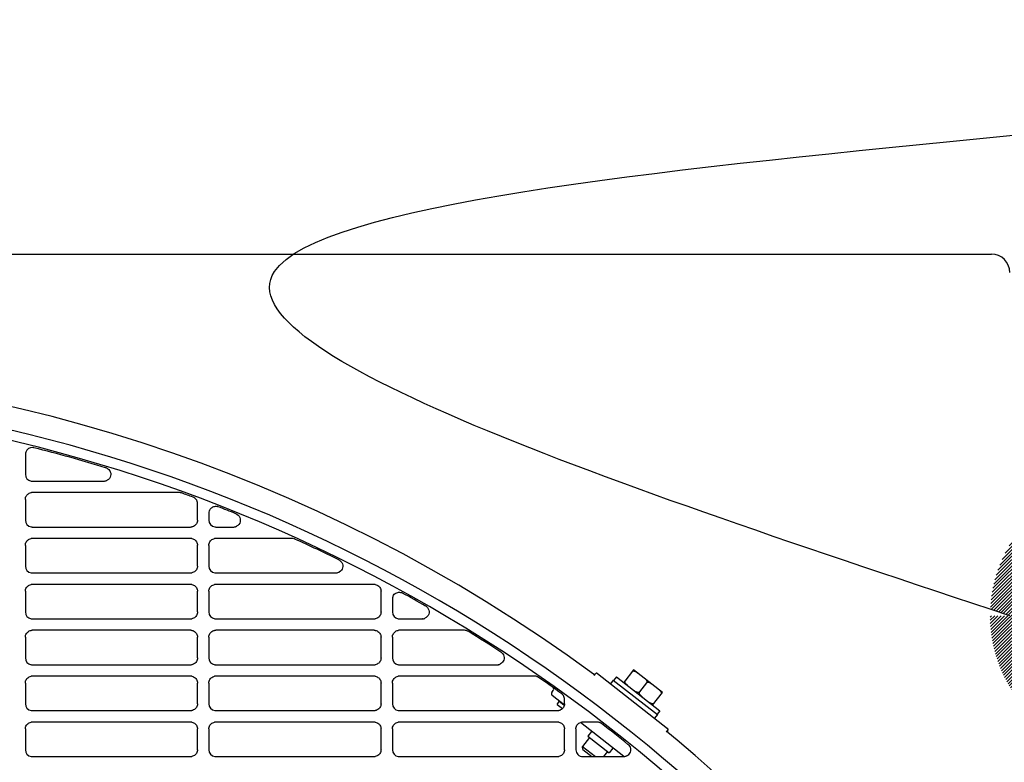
# Model space of a CAD drawing. Header units: millimetres. Extents: x -165365 to -33565, y 7406 to 103342.
# Tile 218 of 256: x -81397 to -81183, y 25640 to 25802. Entities that reach past the tile are written whole.
import ezdxf

# ---------------------------------------------------------------- set-up
doc = ezdxf.new("R2010")
doc.units = ezdxf.units.MM
doc.header["$MEASUREMENT"] = 0
doc.linetypes.add('ACAD_ISO03W100', pattern=[150, 60, -90])
for name, color, linetype in [('DETAIL', 5, 'Continuous'), ('ELEK CIENKIE', 80, 'Continuous'), ('ELEK GNIAZDA', 234, 'Continuous')]:
    doc.layers.add(name, color=color, linetype=linetype)

# ---------------------------------------------------------------- blocks, each defined once
blk = doc.blocks.new('A$C67C8A0BA')
at = {"layer": 'DETAIL', "color": 3, "linetype": 'Continuous'}
for p, q in [((50.16, 741.4), (612.6, 741.4)), ((402.04, 697.78), (402.04, 693.44)), ((403.53, 691.95), (419.09, 691.95)), ((435.58, 689.45), (403.52, 689.45)), ((402.04, 687.95), (402.04, 683.44)), ((439.56, 683.44), (439.56, 687.05)), ((442.03, 684.97), (442.03, 683.44)), ((403.53, 681.95), (438.06, 681.95)), ((443.53, 681.95), (447.36, 681.95)), ((438.07, 679.45), (403.52, 679.45)), ((460.16, 679.45), (443.52, 679.45)), ((402.04, 677.95), (402.04, 673.44)), ((439.56, 673.44), (439.56, 677.96)), ((442.03, 677.95), (442.03, 673.44)), ((403.53, 671.95), (438.06, 671.95)), ((443.53, 671.95), (469.71, 671.95)), ((402.04, 667.95), (402.04, 663.44)), ((438.07, 669.45), (403.52, 669.45)), ((439.56, 663.44), (439.56, 667.96)), ((442.03, 667.95), (442.03, 663.44)), ((478.07, 669.45), (443.52, 669.45)), ((479.56, 663.44), (479.56, 667.96)), ((482.03, 666.25), (482.03, 663.44)), ((403.53, 661.95), (438.06, 661.95)), ((443.53, 661.95), (478.06, 661.95)), ((483.53, 661.95), (488.52, 661.95)), ((438.07, 659.45), (403.52, 659.45)), ((478.07, 659.45), (443.52, 659.45)), ((497.76, 659.45), (483.52, 659.45)), ((402.04, 657.95), (402.04, 653.44)), ((439.56, 653.44), (439.56, 657.96)), ((442.03, 657.95), (442.03, 653.44)), ((479.56, 653.44), (479.56, 657.96)), ((482.03, 657.95), (482.03, 653.44)), ((403.53, 651.95), (438.06, 651.95)), ((443.53, 651.95), (478.06, 651.95)), ((483.53, 651.95), (504.88, 651.95)), ((534.61, 650.86), (532.45, 648.1)), ((540.91, 645.93), (534.61, 650.86)), ((438.07, 649.45), (403.52, 649.45)), ((478.07, 649.45), (443.52, 649.45)), ((513.05, 649.45), (483.52, 649.45)), ((526, 649.59), (526.31, 649.98)), ((526.73, 650.03), (542.02, 638.09)), ((530.18, 648.6), (529.57, 647.82)), ((530.18, 648.6), (539.8, 641.09)), ((530.88, 649.33), (530.26, 648.54)), ((530.88, 649.33), (540.33, 641.94)), ((402.04, 647.95), (402.04, 643.45)), ((439.56, 643.44), (439.56, 647.96)), ((442.03, 647.95), (442.03, 643.45)), ((479.56, 643.44), (479.56, 647.96)), ((482.03, 647.95), (482.03, 643.45)), ((516.8, 645.93), (517.09, 646.31)), ((537.45, 648), (535.91, 646.03)), ((519.53, 643.16), (516.88, 645.23)), ((517.93, 643.31), (518.42, 643.94)), ((519.51, 643.09), (518.42, 643.94)), ((519.56, 643.44), (519.56, 644.41)), ((538.76, 643.17), (540.91, 645.93)), ((403.53, 641.95), (438.06, 641.95)), ((443.53, 641.95), (478.06, 641.95)), ((483.53, 641.95), (518.06, 641.95)), ((517.93, 643.31), (519.12, 642.38)), ((540.33, 641.94), (539.72, 641.15)), ((539.8, 641.09), (539.18, 640.31)), ((402.04, 637.95), (402.04, 633.44)), ((438.07, 639.44), (403.52, 639.44)), ((439.56, 633.44), (439.56, 637.95)), ((442.03, 637.95), (442.03, 633.44)), ((478.07, 639.44), (443.52, 639.44)), ((479.56, 633.44), (479.56, 637.95)), ((482.03, 637.95), (482.03, 633.44)), ((518.07, 639.44), (483.52, 639.44)), ((519.56, 633.44), (519.56, 637.95)), ((522.03, 637.95), (522.03, 633.44)), ((532.46, 631.96), (523, 639.35)), ((526.73, 639.45), (523.52, 639.45)), ((525.45, 637.43), (524.65, 636.41)), ((541.76, 637.28), (542.07, 637.67)), ((525.01, 636.13), (523.48, 634.17)), ((524.65, 636.41), (529.3, 632.78)), ((523.48, 634.17), (526.33, 631.95)), ((523.56, 633.47), (523.48, 634.17)), ((523.56, 633.47), (525.52, 631.95)), ((530.1, 633.8), (529.3, 632.78)), ((403.53, 631.95), (438.06, 631.95)), ((443.53, 631.95), (478.06, 631.95)), ((483.53, 631.95), (518.06, 631.95)), ((523.53, 631.95), (532.45, 631.95)), ((528.95, 633.05), (528.08, 631.95))]:
    blk.add_line(p, q, dxfattribs=at)
for points in [[(420.01, 694.64), (420.23, 694.44), (420.41, 694.21), (420.55, 693.95), (420.63, 693.66), (420.65, 693.36), (420.6, 693.07), (420.5, 692.79), (420.34, 692.54), (420.13, 692.32), (419.89, 692.15)], [(402.04, 687.95), (402.05, 688.16), (402.09, 688.37), (402.17, 688.56), (402.27, 688.75), (402.39, 688.92), (402.54, 689.07), (402.71, 689.2), (402.89, 689.3), (403.09, 689.38), (403.29, 689.43)], [(438.98, 688.23), (439.05, 688.17), (439.12, 688.1), (439.19, 688.03), (439.25, 687.95), (439.31, 687.87), (439.36, 687.79), (439.41, 687.7)], [(442.21, 685.67), (442.31, 685.83), (442.43, 685.98), (442.57, 686.12), (442.73, 686.23), (442.9, 686.32), (443.08, 686.39), (443.27, 686.44), (443.46, 686.46), (443.65, 686.46), (443.84, 686.43)], [(448.15, 684.72), (448.4, 684.53), (448.61, 684.29), (448.77, 684.02), (448.86, 683.72), (448.89, 683.4), (448.85, 683.09), (448.75, 682.79), (448.58, 682.52), (448.35, 682.3), (448.09, 682.12)], [(439.56, 683.44), (439.54, 683.23), (439.5, 683.02), (439.43, 682.82), (439.33, 682.64), (439.2, 682.47), (439.05, 682.32), (438.88, 682.19), (438.7, 682.09), (438.5, 682.01), (438.3, 681.96)], [(402.04, 677.95), (402.05, 678.16), (402.09, 678.37), (402.17, 678.56), (402.27, 678.75), (402.39, 678.92), (402.54, 679.07), (402.71, 679.2), (402.89, 679.3), (403.09, 679.38), (403.29, 679.43)], [(438.3, 679.43), (438.51, 679.38), (438.71, 679.31), (438.89, 679.2), (439.06, 679.07), (439.2, 678.92), (439.33, 678.75), (439.43, 678.57), (439.5, 678.37), (439.55, 678.16), (439.56, 677.96)], [(442.03, 677.95), (442.05, 678.16), (442.09, 678.37), (442.17, 678.56), (442.27, 678.75), (442.39, 678.92), (442.54, 679.07), (442.7, 679.2), (442.89, 679.3), (443.09, 679.38), (443.29, 679.43)], [(470.59, 674.65), (470.82, 674.45), (471, 674.22), (471.13, 673.95), (471.21, 673.66), (471.23, 673.36), (471.18, 673.06), (471.08, 672.78), (470.91, 672.52), (470.7, 672.31), (470.46, 672.14)], [(439.56, 673.44), (439.54, 673.23), (439.5, 673.02), (439.43, 672.82), (439.33, 672.64), (439.2, 672.47), (439.05, 672.32), (438.88, 672.19), (438.7, 672.09), (438.5, 672.01), (438.3, 671.96)], [(402.04, 667.95), (402.05, 668.16), (402.09, 668.37), (402.17, 668.56), (402.27, 668.75), (402.39, 668.92), (402.54, 669.07), (402.71, 669.2), (402.89, 669.3), (403.09, 669.38), (403.29, 669.43)], [(438.3, 669.43), (438.51, 669.38), (438.71, 669.31), (438.89, 669.2), (439.06, 669.07), (439.2, 668.92), (439.33, 668.75), (439.43, 668.57), (439.5, 668.37), (439.55, 668.16), (439.56, 667.96)], [(442.03, 667.95), (442.05, 668.16), (442.09, 668.37), (442.17, 668.56), (442.27, 668.75), (442.39, 668.92), (442.54, 669.07), (442.7, 669.2), (442.89, 669.3), (443.09, 669.38), (443.29, 669.43)], [(478.3, 669.43), (478.51, 669.38), (478.71, 669.31), (478.89, 669.2), (479.06, 669.07), (479.2, 668.92), (479.33, 668.76), (479.43, 668.57), (479.5, 668.37), (479.54, 668.17), (479.56, 667.96)], [(482.2, 666.94), (482.31, 667.12), (482.45, 667.29), (482.61, 667.43), (482.79, 667.55), (482.98, 667.64), (483.19, 667.7), (483.4, 667.74), (483.61, 667.74), (483.83, 667.71), (484.03, 667.65)], [(439.56, 663.44), (439.54, 663.23), (439.5, 663.02), (439.43, 662.82), (439.33, 662.64), (439.2, 662.47), (439.05, 662.32), (438.88, 662.19), (438.7, 662.09), (438.5, 662.01), (438.3, 661.96)], [(479.56, 663.44), (479.54, 663.23), (479.5, 663.02), (479.43, 662.82), (479.33, 662.64), (479.2, 662.47), (479.05, 662.32), (478.88, 662.19), (478.7, 662.09), (478.5, 662.01), (478.3, 661.96)], [(489.47, 664.6), (489.69, 664.39), (489.86, 664.13), (489.97, 663.85), (490.03, 663.55), (490.02, 663.24), (489.95, 662.94), (489.82, 662.67), (489.63, 662.42), (489.4, 662.22), (489.13, 662.07)], [(488.58, 661.95), (488.57, 661.95), (488.56, 661.95), (488.55, 661.95), (488.54, 661.95), (488.54, 661.95), (488.53, 661.95), (488.52, 661.95)], [(402.04, 657.95), (402.05, 658.16), (402.09, 658.37), (402.17, 658.56), (402.27, 658.75), (402.39, 658.92), (402.54, 659.07), (402.71, 659.2), (402.89, 659.3), (403.09, 659.38), (403.29, 659.43)], [(438.3, 659.43), (438.51, 659.38), (438.71, 659.31), (438.89, 659.2), (439.06, 659.07), (439.2, 658.92), (439.33, 658.75), (439.43, 658.57), (439.5, 658.37), (439.55, 658.17), (439.56, 657.96)], [(442.03, 657.95), (442.05, 658.16), (442.09, 658.37), (442.17, 658.56), (442.27, 658.75), (442.39, 658.92), (442.54, 659.07), (442.7, 659.2), (442.89, 659.3), (443.09, 659.38), (443.29, 659.43)], [(478.3, 659.43), (478.51, 659.38), (478.71, 659.31), (478.89, 659.2), (479.06, 659.07), (479.2, 658.92), (479.33, 658.76), (479.43, 658.57), (479.5, 658.37), (479.54, 658.17), (479.56, 657.96)], [(482.03, 657.95), (482.05, 658.16), (482.09, 658.37), (482.17, 658.56), (482.26, 658.75), (482.39, 658.92), (482.54, 659.07), (482.7, 659.2), (482.89, 659.3), (483.09, 659.38), (483.29, 659.43)], [(439.56, 653.44), (439.54, 653.23), (439.5, 653.02), (439.43, 652.82), (439.33, 652.64), (439.2, 652.47), (439.05, 652.32), (438.88, 652.19), (438.7, 652.09), (438.5, 652.01), (438.3, 651.96)], [(479.56, 653.44), (479.54, 653.23), (479.5, 653.02), (479.43, 652.82), (479.33, 652.64), (479.2, 652.47), (479.05, 652.32), (478.88, 652.19), (478.7, 652.09), (478.5, 652.01), (478.3, 651.96)], [(505.89, 654.55), (506.08, 654.34), (506.23, 654.09), (506.34, 653.82), (506.39, 653.54), (506.38, 653.25), (506.32, 652.97), (506.2, 652.71), (506.04, 652.48), (505.83, 652.28), (505.59, 652.12)], [(534.3, 650.46), (534.39, 650.54), (534.49, 650.58), (534.61, 650.59), (534.72, 650.58), (534.83, 650.55), (534.94, 650.51), (535.04, 650.46), (535.14, 650.41), (535.24, 650.35), (535.33, 650.29), (535.42, 650.22), (535.51, 650.15)], [(402.04, 647.95), (402.05, 648.16), (402.09, 648.37), (402.17, 648.57), (402.27, 648.75), (402.39, 648.92), (402.54, 649.07), (402.71, 649.2), (402.89, 649.3), (403.09, 649.38), (403.29, 649.43)], [(438.3, 649.43), (438.51, 649.38), (438.71, 649.31), (438.89, 649.2), (439.06, 649.07), (439.2, 648.92), (439.33, 648.76), (439.43, 648.57), (439.5, 648.37), (439.55, 648.17), (439.56, 647.96)], [(442.03, 647.95), (442.05, 648.16), (442.09, 648.37), (442.17, 648.56), (442.27, 648.75), (442.39, 648.92), (442.54, 649.07), (442.71, 649.2), (442.89, 649.3), (443.09, 649.38), (443.29, 649.43)], [(478.3, 649.43), (478.51, 649.38), (478.71, 649.31), (478.89, 649.2), (479.06, 649.07), (479.2, 648.92), (479.33, 648.76), (479.43, 648.57), (479.5, 648.37), (479.54, 648.17), (479.56, 647.96)], [(482.03, 647.95), (482.05, 648.16), (482.09, 648.37), (482.17, 648.56), (482.26, 648.75), (482.39, 648.92), (482.54, 649.07), (482.7, 649.2), (482.89, 649.3), (483.09, 649.38), (483.29, 649.43)], [(525.98, 649.83), (525.96, 649.83), (525.94, 649.84), (525.93, 649.85), (525.91, 649.85), (525.89, 649.86), (525.88, 649.87), (525.86, 649.88)], [(526.28, 649.94), (526.26, 649.92), (526.24, 649.9), (526.21, 649.88), (526.19, 649.87), (526.17, 649.85), (526.14, 649.84), (526.11, 649.83)], [(533.36, 647.39), (533.27, 647.46), (533.18, 647.54), (533.1, 647.61), (533.02, 647.69), (532.94, 647.77), (532.87, 647.86), (532.8, 647.96), (532.75, 648.06), (532.71, 648.16), (532.69, 648.28), (532.71, 648.39), (532.76, 648.49)], [(536.85, 649.1), (536.94, 649.03), (537.03, 648.96), (537.11, 648.88), (537.2, 648.8), (537.27, 648.72), (537.34, 648.63), (537.41, 648.54), (537.46, 648.44), (537.5, 648.33), (537.52, 648.22), (537.5, 648.1), (537.45, 648)], [(535.91, 646.03), (535.83, 645.96), (535.72, 645.92), (535.6, 645.9), (535.49, 645.92), (535.38, 645.94), (535.27, 645.98), (535.17, 646.03), (535.07, 646.08), (534.97, 646.14), (534.88, 646.21), (534.79, 646.28), (534.7, 646.34)], [(536.51, 644.93), (536.42, 645), (536.33, 645.07), (536.25, 645.15), (536.17, 645.23), (536.09, 645.31), (536.02, 645.4), (535.96, 645.49), (535.9, 645.59), (535.86, 645.7), (535.85, 645.81), (535.86, 645.93), (535.91, 646.03)], [(537.45, 648), (537.54, 648.08), (537.65, 648.12), (537.76, 648.13), (537.87, 648.12), (537.98, 648.09), (538.09, 648.05), (538.19, 648), (538.29, 647.95), (538.39, 647.89), (538.48, 647.82), (538.57, 647.76), (538.66, 647.69)], [(540.01, 646.64), (540.09, 646.57), (540.18, 646.5), (540.27, 646.42), (540.35, 646.34), (540.43, 646.26), (540.5, 646.17), (540.56, 646.07), (540.61, 645.97), (540.65, 645.87), (540.67, 645.75), (540.65, 645.64), (540.6, 645.54)], [(539.06, 643.57), (538.98, 643.49), (538.87, 643.45), (538.76, 643.44), (538.64, 643.45), (538.53, 643.48), (538.43, 643.52), (538.32, 643.57), (538.22, 643.62), (538.13, 643.68), (538.03, 643.75), (537.94, 643.81), (537.85, 643.88)], [(439.56, 643.44), (439.54, 643.23), (439.5, 643.02), (439.43, 642.83), (439.33, 642.64), (439.2, 642.47), (439.05, 642.32), (438.88, 642.19), (438.7, 642.09), (438.5, 642.01), (438.3, 641.97)], [(479.56, 643.44), (479.54, 643.23), (479.5, 643.02), (479.43, 642.82), (479.33, 642.64), (479.2, 642.47), (479.05, 642.32), (478.88, 642.19), (478.7, 642.09), (478.5, 642.01), (478.3, 641.97)], [(519.56, 643.44), (519.54, 643.23), (519.5, 643.02), (519.43, 642.82), (519.33, 642.64), (519.2, 642.47), (519.05, 642.32), (518.88, 642.19), (518.7, 642.09), (518.5, 642.01), (518.3, 641.97)], [(402.04, 637.95), (402.05, 638.16), (402.09, 638.36), (402.17, 638.56), (402.27, 638.75), (402.39, 638.92), (402.54, 639.07), (402.71, 639.2), (402.89, 639.3), (403.09, 639.38), (403.29, 639.42)], [(438.3, 639.43), (438.51, 639.38), (438.71, 639.3), (438.89, 639.2), (439.06, 639.07), (439.2, 638.92), (439.33, 638.75), (439.43, 638.57), (439.5, 638.37), (439.55, 638.16), (439.56, 637.95)], [(442.03, 637.95), (442.05, 638.16), (442.09, 638.36), (442.17, 638.56), (442.27, 638.75), (442.39, 638.92), (442.54, 639.07), (442.71, 639.2), (442.89, 639.3), (443.09, 639.38), (443.29, 639.43)], [(478.3, 639.43), (478.51, 639.38), (478.7, 639.3), (478.89, 639.2), (479.06, 639.07), (479.2, 638.92), (479.33, 638.75), (479.43, 638.57), (479.5, 638.37), (479.54, 638.16), (479.56, 637.95)], [(482.03, 637.95), (482.05, 638.16), (482.09, 638.36), (482.17, 638.56), (482.26, 638.75), (482.39, 638.92), (482.54, 639.07), (482.7, 639.2), (482.89, 639.3), (483.09, 639.38), (483.29, 639.43)], [(518.3, 639.43), (518.51, 639.38), (518.7, 639.3), (518.89, 639.2), (519.06, 639.07), (519.2, 638.92), (519.33, 638.75), (519.43, 638.57), (519.5, 638.37), (519.54, 638.16), (519.56, 637.95)], [(522.03, 637.95), (522.05, 638.16), (522.09, 638.36), (522.16, 638.56), (522.26, 638.75), (522.39, 638.92), (522.54, 639.07), (522.7, 639.2), (522.89, 639.3), (523.09, 639.38), (523.29, 639.43)], [(439.56, 633.44), (439.54, 633.23), (439.5, 633.02), (439.43, 632.82), (439.33, 632.64), (439.2, 632.47), (439.05, 632.32), (438.88, 632.19), (438.7, 632.09), (438.5, 632.01), (438.3, 631.96)], [(479.56, 633.44), (479.54, 633.23), (479.5, 633.02), (479.43, 632.82), (479.33, 632.64), (479.2, 632.47), (479.05, 632.32), (478.88, 632.19), (478.7, 632.09), (478.5, 632.01), (478.3, 631.96)], [(519.56, 633.44), (519.54, 633.23), (519.5, 633.02), (519.43, 632.82), (519.33, 632.64), (519.2, 632.47), (519.05, 632.32), (518.88, 632.19), (518.7, 632.09), (518.5, 632.01), (518.3, 631.96)], [(533.57, 634.44), (533.73, 634.22), (533.85, 633.98), (533.93, 633.72), (533.96, 633.45), (533.94, 633.18), (533.87, 632.92), (533.75, 632.68), (533.59, 632.46), (533.39, 632.27), (533.17, 632.12)]]:
    blk.add_lwpolyline(points, dxfattribs=at)
for points in [[(526.73, 650.03, 0.11645), (526.6, 650.09, 0.080615), (526.51, 650.09, 0.080608), (526.42, 650.07, 0.116418), (526.31, 649.98, 0.116418), (526.31, 649.98, 0.116418)], [(516.8, 645.93, 0.080604), (516.72, 645.79, 0.116442), (516.7, 645.56, 0.116442), (516.78, 645.35, 0.080614), (516.88, 645.23, 0.000008)], [(542.07, 637.67, 0.116418), (542.13, 637.79, 0.080608), (542.13, 637.89, 0.080615), (542.1, 637.98, 0.11645), (542.02, 638.09, 0.11645)]]:
    blk.add_lwpolyline(points, format="xyb", dxfattribs=at)
for centre, radius, start, end in [((612.6, 737.4), 4, 0, 90), ((320.8, 370.7), 346.4, 53.7024, 126.2976), ((320.8, 370.7), 341.4, 36.5085, 86.2831), ((320.8, 370.7), 339.2, 36.5085, 86.7007), ((403.54, 697.78), 1.51, 161.0386, 179.9432), ((403.53, 697.78), 1.49, 85.1184, 160.9587), ((403.53, 697.76), 1.51, 75.813, 85.1878), ((320.83, 370.67), 338.89, 73.0677, 75.8105), ((403.53, 693.44), 1.5, 180.0086, 261.0913), ((419.04, 693.28), 1.66, 63.8071, 73.0685), ((419.05, 693.31), 1.64, 54.4531, 63.7984), ((403.53, 693.45), 1.5, 261.0478, 269.9972), ((419.09, 693.61), 1.66, 269.9998, 279.5217), ((419.1, 693.58), 1.64, 279.5305, 288.8744), ((419.11, 693.55), 1.6, 288.8852, 298.2225), ((419.12, 693.52), 1.57, 298.2506, 299.3924), ((403.52, 687.95), 1.49, 90.0016, 98.9606), ((435.58, 687.9), 1.55, 83.3567, 89.992), ((435.58, 687.88), 1.56, 76.7252, 83.3526), ((435.58, 687.88), 1.57, 70.1117, 76.7245), ((320.84, 370.72), 338.85, 69.6671, 70.1111), ((438.05, 687.03), 1.51, 52.3213, 69.6654), ((438.07, 687.04), 1.49, 17.4408, 26.1358), ((438.06, 687.05), 1.5, 0.0512, 17.3846), ((443.55, 684.97), 1.51, 161.4913, 179.949), ((443.53, 684.97), 1.5, 152.1668, 161.4158), ((443.53, 684.95), 1.51, 68.6751, 77.9122), ((320.84, 370.72), 338.85, 67.9727, 68.6727), ((447.32, 683.35), 1.6, 59.032, 67.9711), ((403.53, 683.44), 1.5, 180.0054, 261.089), ((443.53, 683.44), 1.5, 180.0011, 261.0754), ((403.53, 683.45), 1.5, 261.0475, 269.9972), ((438.06, 683.46), 1.51, 270.0027, 278.9266), ((443.53, 683.45), 1.5, 261.0446, 269.9972), ((447.36, 683.54), 1.6, 270.002, 279.2485), ((447.36, 683.53), 1.58, 279.259, 288.4007), ((447.37, 683.5), 1.56, 288.4129, 297.0786), ((447.38, 683.49), 1.54, 297.0959, 297.5489), ((403.52, 677.95), 1.49, 90.0016, 98.9607), ((438.07, 677.94), 1.5, 81.0624, 89.9984), ((443.52, 677.95), 1.49, 90.0016, 98.9633), ((460.16, 677.91), 1.54, 73.9629, 89.9425), ((460.16, 677.9), 1.55, 65.6051, 73.9378), ((320.83, 370.7), 338.87, 63.8136, 65.6039), ((469.68, 673.37), 1.57, 56.6447, 63.8101), ((469.68, 673.38), 1.56, 54.3044, 56.6421), ((403.53, 673.44), 1.5, 180.0022, 261.0867), ((403.53, 673.45), 1.5, 261.0472, 269.9972), ((438.06, 673.46), 1.51, 270.0027, 278.926), ((443.53, 673.44), 1.5, 179.9979, 261.074), ((443.53, 673.45), 1.5, 261.0452, 269.9972), ((469.71, 673.52), 1.57, 270.0032, 279.5184), ((469.71, 673.5), 1.55, 279.5443, 294.8171), ((469.72, 673.48), 1.53, 294.8705, 298.7954), ((403.52, 667.95), 1.49, 90.0017, 98.9607), ((438.07, 667.94), 1.5, 81.0634, 89.9984), ((443.52, 667.95), 1.49, 90.0017, 98.9625), ((478.07, 667.94), 1.5, 81.0648, 89.9984), ((483.52, 666.23), 1.51, 61.1691, 70.2666), ((320.84, 370.71), 338.85, 60.1948, 61.1666), ((483.55, 666.25), 1.51, 161.7706, 179.9527), ((483.53, 666.25), 1.5, 152.5926, 161.6975), ((403.53, 663.44), 1.5, 179.9991, 261.0844), ((443.53, 663.44), 1.5, 179.9947, 261.0709), ((483.53, 663.44), 1.5, 179.9903, 261.0572), ((488.49, 663.39), 1.56, 51.0202, 60.1911), ((403.53, 663.45), 1.5, 261.0469, 269.9973), ((438.06, 663.46), 1.51, 270.0026, 278.9272), ((443.53, 663.45), 1.5, 261.0441, 269.9973), ((478.06, 663.46), 1.52, 270.0026, 278.9256), ((483.53, 663.45), 1.5, 261.0411, 269.9973), ((488.52, 663.5), 1.55, 272.0132, 277.5465), ((488.52, 663.49), 1.55, 277.5453, 281.1939), ((488.52, 663.48), 1.54, 281.197, 290.4719), ((488.53, 663.47), 1.53, 290.4868, 293.3983), ((403.52, 657.95), 1.49, 90.0017, 98.9608), ((438.07, 657.94), 1.5, 81.0624, 89.9983), ((443.52, 657.95), 1.49, 90.0017, 98.9634), ((478.07, 657.94), 1.5, 81.0638, 89.9984), ((483.52, 657.96), 1.49, 90.0017, 98.9661), ((497.76, 657.93), 1.52, 74.1849, 89.9483), ((497.75, 657.92), 1.52, 66.2606, 74.1541), ((497.75, 657.92), 1.53, 58.3684, 66.2554), ((320.83, 370.71), 338.86, 56.9377, 58.3672), ((504.85, 653.4), 1.55, 51.6802, 56.935), ((504.86, 653.4), 1.54, 47.8239, 51.6819), ((403.53, 653.44), 1.5, 179.9959, 261.0821), ((443.53, 653.44), 1.5, 179.9916, 261.0694), ((483.53, 653.44), 1.5, 179.9871, 261.0549), ((403.53, 653.45), 1.5, 261.0467, 269.9973), ((438.06, 653.46), 1.51, 270.0026, 278.9266), ((443.53, 653.45), 1.5, 261.0447, 269.9973), ((478.06, 653.46), 1.52, 270.0026, 278.9259), ((483.53, 653.45), 1.5, 261.0409, 269.9973), ((504.88, 653.49), 1.55, 270.004, 279.1678), ((504.88, 653.48), 1.53, 279.1804, 288.3929), ((504.89, 653.47), 1.52, 288.4063, 297.6058), ((403.52, 647.95), 1.49, 90.0017, 98.9608), ((438.07, 647.94), 1.5, 81.0634, 89.9983), ((443.52, 647.95), 1.49, 90.0017, 98.9625), ((478.07, 647.94), 1.5, 81.0638, 89.9984), ((483.52, 647.95), 1.49, 90.0017, 98.9661), ((513.05, 647.94), 1.51, 72.6069, 89.9447), ((513.05, 647.93), 1.52, 63.9315, 72.5981), ((513.04, 647.92), 1.52, 55.2652, 63.9237), ((320.84, 370.71), 338.85, 54.2242, 55.2638), ((526.04, 650.12), 0.301, 258.7232, 284.2938), ((516.7, 646.61), 0.5, 321.9989, 47.7836), ((518.05, 644.4), 1.51, 32.6733, 54.2218), ((518.06, 644.41), 1.5, 0.0639, 32.6514), ((403.53, 643.45), 1.5, 179.9927, 261.0789), ((403.53, 643.45), 1.5, 261.0455, 269.9962), ((438.06, 643.46), 1.51, 270.0015, 278.9268), ((443.53, 643.45), 1.5, 179.9884, 261.0653), ((443.53, 643.45), 1.5, 261.0426, 269.9962), ((478.06, 643.46), 1.51, 270.0015, 278.9252), ((483.53, 643.45), 1.5, 179.984, 261.0517), ((483.53, 643.45), 1.5, 261.0397, 269.9962), ((518.06, 643.46), 1.52, 270.0015, 278.9237), ((403.52, 637.95), 1.49, 90.0028, 98.9618), ((438.07, 637.94), 1.5, 81.0634, 89.9994), ((443.52, 637.95), 1.49, 90.0028, 98.9644), ((478.07, 637.94), 1.5, 81.0648, 89.9994), ((483.52, 637.95), 1.49, 90.0028, 98.9671), ((518.07, 637.94), 1.5, 81.0661, 89.9994), ((523.52, 637.95), 1.49, 90.0028, 98.97), ((526.73, 637.94), 1.51, 74.948, 89.9593), ((526.73, 637.93), 1.51, 67.4108, 74.9182), ((526.72, 637.93), 1.52, 59.8914, 67.4031), ((526.72, 637.93), 1.52, 52.387, 59.8873), ((320.83, 370.71), 338.85, 51.1501, 52.3857), ((542.27, 637.44), 0.3, 142.0218, 230.2937), ((320.8, 370.7), 346.4, 36.5085, 50.2976), ((403.53, 633.44), 1.5, 179.9896, 261.0776), ((443.53, 633.44), 1.5, 179.9853, 261.0649), ((483.53, 633.44), 1.5, 179.9808, 261.0504), ((523.53, 633.44), 1.5, 179.9765, 269.9973), ((532.43, 633.41), 1.53, 41.8742, 51.1479), ((403.53, 633.45), 1.5, 261.0462, 269.9973), ((438.06, 633.46), 1.51, 270.0026, 278.9272), ((443.53, 633.45), 1.5, 261.0442, 269.9973), ((478.06, 633.46), 1.51, 270.0026, 278.9264), ((483.53, 633.45), 1.5, 261.0404, 269.9973), ((518.06, 633.46), 1.52, 270.0026, 278.924), ((532.45, 633.48), 1.53, 270.0028, 275.0241), ((532.45, 633.47), 1.53, 275.0218, 279.3659), ((532.46, 633.47), 1.52, 279.3726, 288.7424), ((532.46, 633.46), 1.51, 288.7567, 298.0874)]:
    blk.add_arc(centre, radius, start, end, dxfattribs=at)
blk = doc.blocks.new('wypust 5-przewodowy')
at = {"layer": 'ELEK GNIAZDA'}
h = blk.add_hatch(dxfattribs=at)
h.set_pattern_fill('ANSI31', color=256, scale=0.40095, angle=360, style=0)
h.set_pattern_definition([(45, (50826.497237, 127255.50113), (-0.03543930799, 0.03543930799), [])])
edge = h.paths.add_edge_path()
edge.add_line((3.997, 2.63), (1.136, 2.63))
edge.add_arc((2.566, 0), 2.994, 118.546, 177.3028)
edge.add_spline(control_points=[(-0.424, 0.141), (-0.283, 0.094), (-0.141, 0.047), (0, 0)], knot_values=[0, 0, 0, 0, 0.181487, 0.181487, 0.181487, 0.181487], weights=[1, 1, 1, 1], degree=3, periodic=0)
edge.add_line((0, 0), (-0.427, 0))
edge.add_arc((2.566, 0), 2.994, 180, 0)
edge.add_arc((2.566, 0), 2.994, 0, 61.454)
blk.add_spline([(0, 0), (-16.027, 7.498), (12.276, 12.951), (-12.276, 22.154), (8.866, 27.607), (-6.82, 34.083), (0, 38.854), (1.364, 38.854), (1.364, 38.172)], degree=3, dxfattribs=at)

msp = doc.modelspace()

# ---------------------------------------------------------------- linework, layer by layer
at = {"layer": 'ELEK CIENKIE', "color": 80, "linetype": 'ACAD_ISO03W100', "ltscale": 3}
msp.add_circle((-80405, 26479.5), 4350, dxfattribs=at)

# ---------------------------------------------------------------- block references
msp.add_blockref('A$C67C8A0BA', (-81798.16697, 25009.39228))
at = {"layer": 'ELEK GNIAZDA', "xscale": 10, "yscale": 10, "zscale": 10}
msp.add_blockref('wypust 5-przewodowy', (-81181.56697, 25672), dxfattribs=at)

doc.saveas('drawing.dxf')
